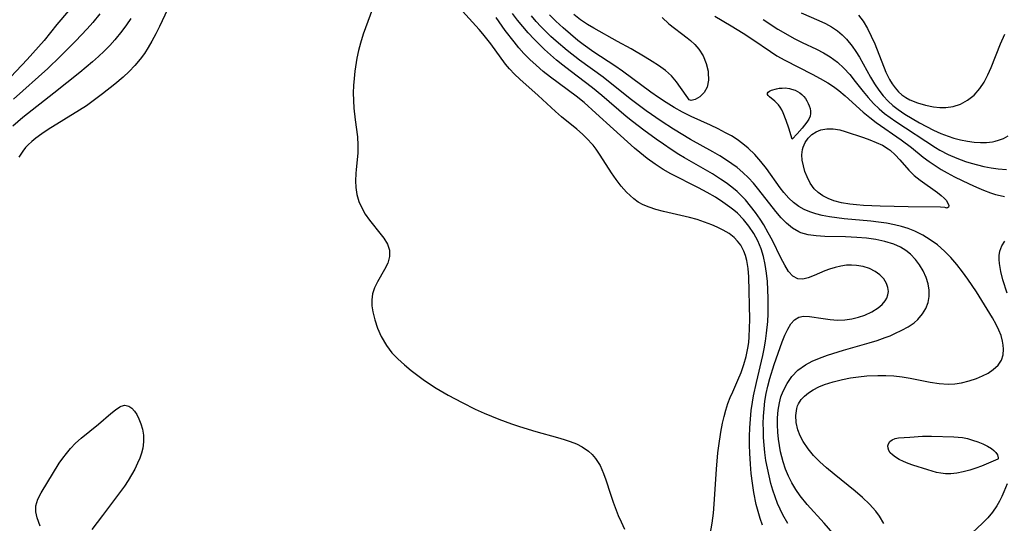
# Model space of a CAD drawing. Header units: inches. Extents: x 1073367 to 1082519, y 1569854 to 1574957.
# Tile 244 of 256: x 1077618 to 1077810, y 1573700 to 1573798. Entities that reach past the tile are written whole.
import ezdxf

# ---------------------------------------------------------------- set-up
doc = ezdxf.new("R2010")
doc.units = ezdxf.units.IN
doc.header["$MEASUREMENT"] = 0
doc.layers.add('CGG_CurvaNivelLidar_v1', color=7, linetype='Continuous', lineweight=30, true_color=0x008008)

msp = doc.modelspace()

# ---------------------------------------------------------------- linework, layer by layer
at = {"layer": 'CGG_CurvaNivelLidar_v1'}
for points in [[(1077630.007, 1573802.2529, 68.5), (1077625.4356, 1573796.8982, 68.5), (1077622.963, 1573793.8118, 68.5), (1077621.8652, 1573792.5151, 68.5), (1077619.6495, 1573790.073, 68.5), (1077610.0242, 1573779.8926, 68.5)], [(1077633.8159, 1573798.9573, 69), (1077632.4389, 1573797.3014, 69), (1077631.3473, 1573796.0551, 69), (1077629.0918, 1573793.627, 69), (1077626.119, 1573790.655, 69), (1077623.675, 1573788.343, 69), (1077616.9874, 1573782.3273, 69)], [(1077646.9825, 1573799.837, 70), (1077645.4151, 1573796.5017, 70), (1077644.7005, 1573795.0689, 70), (1077643.9474, 1573793.662, 70), (1077643.2386, 1573792.4438, 70), (1077642.4799, 1573791.2638, 70), (1077641.657, 1573790.134, 70), (1077640.6204, 1573788.9094, 70), (1077639.5021, 1573787.7505, 70), (1077638.3229, 1573786.6425, 70), (1077636.7553, 1573785.2881, 70), (1077634.339, 1573783.3747, 70), (1077632.2542, 1573781.8117, 70), (1077631.1892, 1573781.0708, 70), (1077629.8789, 1573780.2293, 70), (1077623.7534, 1573776.4335, 70), (1077622.5218, 1573775.6317, 70), (1077621.3511, 1573774.786, 70), (1077620.5754, 1573774.1449, 70), (1077619.8543, 1573773.4581, 70), (1077619.3803, 1573772.9379, 70), (1077618.8302, 1573772.2385, 70), (1077618.0811, 1573771.0446, 70)], [(1077686.8343, 1573799.9266, 70.5), (1077685.0583, 1573795.0057, 70.5), (1077684.5261, 1573793.2658, 70.5), (1077684.158, 1573791.8275, 70.5), (1077683.8459, 1573790.3709, 70.5), (1077683.4294, 1573787.8234, 70.5), (1077683.2703, 1573786.4131, 70.5), (1077683.1676, 1573785.0039, 70.5), (1077683.1276, 1573783.6, 70.5), (1077683.1603, 1573782.0792, 70.5), (1077683.2575, 1573780.5753, 70.5), (1077683.4939, 1573778.308, 70.5), (1077683.9344, 1573775.034, 70.5), (1077684.039, 1573773.4327, 70.5), (1077683.9797, 1573771.8387, 70.5), (1077683.663, 1573768.6499, 70.5), (1077683.6106, 1573767.8575, 70.5), (1077683.577, 1573766.4864, 70.5), (1077683.6413, 1573765.1288, 70.5), (1077683.8402, 1573763.7986, 70.5), (1077684.222, 1573762.4566, 70.5), (1077684.7653, 1573761.1718, 70.5), (1077685.4466, 1573759.9578, 70.5), (1077686.2611, 1573758.7981, 70.5), (1077688.5728, 1573755.9546, 70.5), (1077689.0832, 1573755.2614, 70.5), (1077689.7573, 1573754.121, 70.5), (1077690.1442, 1573752.9532, 70.5), (1077690.1566, 1573751.6996, 70.5), (1077689.8216, 1573750.4413, 70.5), (1077689.2182, 1573749.2018, 70.5), (1077687.8202, 1573746.8152, 70.5), (1077687.2543, 1573745.6152, 70.5), (1077686.8932, 1573744.4635, 70.5), (1077686.7228, 1573743.2706, 70.5), (1077686.757, 1573742.127, 70.5), (1077686.9361, 1573740.9565, 70.5), (1077687.32, 1573739.368, 70.5), (1077687.8531, 1573737.7588, 70.5), (1077688.5408, 1573736.1685, 70.5), (1077689.5734, 1573734.3826, 70.5), (1077690.6547, 1573732.9928, 70.5), (1077691.8028, 1573731.7861, 70.5), (1077693.0558, 1573730.6384, 70.5), (1077694.3865, 1573729.5374, 70.5), (1077695.6765, 1573728.5477, 70.5), (1077697.0065, 1573727.5903, 70.5), (1077699.2765, 1573726.086, 70.5), (1077701.551, 1573724.7506, 70.5), (1077704.3157, 1573723.2887, 70.5), (1077706.8407, 1573722.0264, 70.5), (1077708.562, 1573721.2358, 70.5), (1077711.4716, 1573720.0256, 70.5), (1077713.8836, 1573719.1296, 70.5), (1077715.4669, 1573718.5975, 70.5), (1077718.6453, 1573717.6395, 70.5), (1077722.8719, 1573716.482, 70.5), (1077724.1232, 1573716.113, 70.5), (1077725.3343, 1573715.7052, 70.5), (1077726.5197, 1573715.2239, 70.5), (1077727.6315, 1573714.6577, 70.5), (1077728.8886, 1573713.7992, 70.5), (1077729.6111, 1573713.1399, 70.5), (1077730.2492, 1573712.4036, 70.5), (1077731.1239, 1573711.021, 70.5), (1077731.811, 1573709.4892, 70.5), (1077732.2409, 1573708.2713, 70.5), (1077733.145, 1573705.4624, 70.5), (1077733.6867, 1573703.8916, 70.5), (1077734.6801, 1573701.3244, 70.5), (1077735.2302, 1573700.0482, 70.5), (1077735.9111, 1573698.6041, 70.5)], [(1077752.441, 1573696.8726, 70.5), (1077752.9285, 1573699.7869, 70.5), (1077753.1792, 1573701.7202, 70.5), (1077753.3569, 1573703.5208, 70.5), (1077753.7632, 1573710.3004, 70.5), (1077754.0476, 1573713.4996, 70.5), (1077754.2164, 1573714.8595, 70.5), (1077754.6391, 1573717.551, 70.5), (1077754.9746, 1573719.2718, 70.5), (1077755.2742, 1573720.5615, 70.5), (1077755.6194, 1573721.8303, 70.5), (1077756.0165, 1573723.074, 70.5), (1077756.4563, 1573724.2541, 70.5), (1077756.9416, 1573725.4057, 70.5), (1077757.9547, 1573727.631, 70.5), (1077758.5624, 1573729.1338, 70.5), (1077759.0932, 1573730.6799, 70.5), (1077759.5389, 1573732.2615, 70.5), (1077759.8861, 1573733.8839, 70.5), (1077760.0469, 1573734.9636, 70.5), (1077760.1564, 1573736.053, 70.5), (1077760.2385, 1573737.7642, 70.5), (1077760.2459, 1573739.4856, 70.5), (1077760.0744, 1573747.7609, 70.5), (1077759.9494, 1573749.3985, 70.5), (1077759.6936, 1573750.9678, 70.5), (1077759.4453, 1573751.8867, 70.5), (1077759.1148, 1573752.7624, 70.5), (1077758.4961, 1573753.908, 70.5), (1077757.9062, 1573754.7028, 70.5), (1077757.2191, 1573755.4192, 70.5), (1077756.2214, 1573756.2051, 70.5), (1077755.1062, 1573756.8791, 70.5), (1077753.9023, 1573757.4653, 70.5), (1077752.8758, 1573757.8926, 70.5), (1077751.4621, 1573758.4196, 70.5), (1077750.0085, 1573758.8976, 70.5), (1077748.5252, 1573759.3161, 70.5), (1077743.4885, 1573760.4812, 70.5), (1077741.9566, 1573760.9051, 70.5), (1077740.7066, 1573761.3149, 70.5), (1077739.5189, 1573761.812, 70.5), (1077738.5717, 1573762.3339, 70.5), (1077737.6895, 1573762.9516, 70.5), (1077736.9697, 1573763.5711, 70.5), (1077736.2905, 1573764.2488, 70.5), (1077735.2592, 1573765.4242, 70.5), (1077734.2893, 1573766.686, 70.5), (1077733.3808, 1573768.0131, 70.5), (1077731.1845, 1573771.4823, 70.5), (1077730.3862, 1573772.5985, 70.5), (1077729.7693, 1573773.3702, 70.5), (1077728.4412, 1573774.8313, 70.5), (1077727.7355, 1573775.5189, 70.5), (1077726.5879, 1573776.53, 70.5), (1077723.6563, 1573778.921, 70.5), (1077722.4575, 1573779.9793, 70.5), (1077719.109, 1573783.0686, 70.5), (1077715.4943, 1573786.2589, 70.5), (1077714.469, 1573787.2282, 70.5), (1077713.5117, 1573788.2464, 70.5), (1077712.7616, 1573789.1694, 70.5), (1077709.8873, 1573793.1298, 70.5), (1077708.3487, 1573795.0925, 70.5), (1077707.625, 1573795.9431, 70.5), (1077704.3533, 1573799.5168, 70.5)], [(1077762.7119, 1573699.4021, 70), (1077762.2664, 1573700.7219, 70), (1077761.8704, 1573702.0664, 70), (1077761.5222, 1573703.4314, 70), (1077761.0409, 1573705.7944, 70), (1077760.7675, 1573707.618, 70), (1077760.5589, 1573709.4556, 70), (1077760.4008, 1573711.3016, 70), (1077760.2765, 1573713.4006, 70), (1077760.231, 1573714.9985, 70), (1077760.2336, 1573716.6901, 70), (1077760.2876, 1573718.379, 70), (1077760.3938, 1573720.063, 70), (1077760.5571, 1573721.7395, 70), (1077760.7769, 1573723.3428, 70), (1077761.0027, 1573724.6089, 70), (1077761.5674, 1573727.1905, 70), (1077762.8282, 1573732.4165, 70), (1077763.0941, 1573733.7189, 70), (1077763.349, 1573735.2644, 70), (1077763.5465, 1573736.8191, 70), (1077763.7481, 1573739.0696, 70), (1077763.8301, 1573740.5875, 70), (1077763.868, 1573742.106, 70), (1077763.8613, 1573743.622, 70), (1077763.8017, 1573745.2484, 70), (1077763.6862, 1573746.8636, 70), (1077763.5102, 1573748.462, 70), (1077763.2438, 1573750.1511, 70), (1077762.9041, 1573751.6978, 70), (1077762.4523, 1573753.1984, 70), (1077761.8178, 1573754.7438, 70), (1077761.0373, 1573756.2145, 70), (1077760.1038, 1573757.628, 70), (1077759.0405, 1573758.9456, 70), (1077757.8495, 1573760.1521, 70), (1077757.1299, 1573760.7705, 70), (1077756.3772, 1573761.3586, 70), (1077755.0072, 1573762.3332, 70), (1077753.5755, 1573763.2527, 70), (1077751.9658, 1573764.1928, 70), (1077750.3158, 1573765.0846, 70), (1077744.9132, 1573767.8383, 70), (1077743.3815, 1573768.695, 70), (1077741.8243, 1573769.6944, 70), (1077740.326, 1573770.7835, 70), (1077738.8794, 1573771.9441, 70), (1077737.8616, 1573772.8191, 70), (1077733.7349, 1573776.5152, 70), (1077730.3237, 1573779.6511, 70), (1077728.0157, 1573781.6798, 70), (1077726.4761, 1573782.9199, 70), (1077721.5001, 1573786.6239, 70), (1077720.0719, 1573787.769, 70), (1077718.687, 1573788.9615, 70), (1077717.4708, 1573790.0899, 70), (1077716.312, 1573791.2717, 70), (1077715.3337, 1573792.3826, 70), (1077714.394, 1573793.5322, 70), (1077712.6945, 1573795.7443, 70), (1077710.9111, 1573798.2897, 70)], [(1077767.6735, 1573699.7688, 69.5), (1077766.7098, 1573701.4052, 69.5), (1077766.1669, 1573702.5004, 69.5), (1077765.6797, 1573703.6251, 69.5), (1077765.1958, 1573704.9032, 69.5), (1077764.7642, 1573706.2057, 69.5), (1077764.3784, 1573707.5276, 69.5), (1077764.0064, 1573708.9892, 69.5), (1077763.6843, 1573710.492, 69.5), (1077763.4173, 1573712.0085, 69.5), (1077763.2047, 1573713.5354, 69.5), (1077763.0547, 1573714.9918, 69.5), (1077762.9534, 1573716.4522, 69.5), (1077762.9008, 1573717.9138, 69.5), (1077762.896, 1573719.1893, 69.5), (1077762.9389, 1573720.6464, 69.5), (1077763.0398, 1573722.0958, 69.5), (1077763.2093, 1573723.5338, 69.5), (1077763.4694, 1573725.0264, 69.5), (1077763.8006, 1573726.501, 69.5), (1077764.1872, 1573727.9555, 69.5), (1077765.0294, 1573730.6744, 69.5), (1077766.5545, 1573735.0783, 69.5), (1077767.075, 1573736.3818, 69.5), (1077767.6379, 1573737.5636, 69.5), (1077768.2616, 1573738.5825, 69.5), (1077768.9688, 1573739.3869, 69.5), (1077769.7875, 1573739.9133, 69.5), (1077770.6969, 1573740.1148, 69.5), (1077771.8561, 1573740.0733, 69.5), (1077774.5214, 1573739.6222, 69.5), (1077775.899, 1573739.4423, 69.5), (1077777.3295, 1573739.3557, 69.5), (1077778.781, 1573739.3982, 69.5), (1077780.1205, 1573739.58, 69.5), (1077781.4283, 1573739.8919, 69.5), (1077782.6793, 1573740.3228, 69.5), (1077784.0238, 1573740.9596, 69.5), (1077785.2121, 1573741.7185, 69.5), (1077786.0023, 1573742.3868, 69.5), (1077786.6282, 1573743.113, 69.5), (1077786.9323, 1573743.6268, 69.5), (1077787.1474, 1573744.2324, 69.5), (1077787.2219, 1573744.8798, 69.5), (1077787.129, 1573745.6767, 69.5), (1077786.8545, 1573746.4628, 69.5), (1077786.316, 1573747.3459, 69.5), (1077785.5787, 1573748.1437, 69.5), (1077784.6698, 1573748.8204, 69.5), (1077783.552, 1573749.3692, 69.5), (1077782.316, 1573749.7536, 69.5), (1077781.0068, 1573749.9814, 69.5), (1077780.0458, 1573750.0467, 69.5), (1077779.0778, 1573750.0182, 69.5), (1077777.9578, 1573749.8579, 69.5), (1077776.8506, 1573749.587, 69.5), (1077775.7656, 1573749.2387, 69.5), (1077774.8787, 1573748.9083, 69.5), (1077772.7808, 1573748.0298, 69.5), (1077771.6292, 1573747.5866, 69.5), (1077770.5711, 1573747.3321, 69.5), (1077769.6154, 1573747.38, 69.5), (1077768.6688, 1573747.8991, 69.5), (1077767.8278, 1573748.824, 69.5), (1077767.0563, 1573750.0412, 69.5), (1077766.3235, 1573751.4611, 69.5), (1077764.6926, 1573754.8247, 69.5), (1077763.866, 1573756.3556, 69.5), (1077762.9693, 1573757.8818, 69.5), (1077762.2557, 1573759.0017, 69.5), (1077761.3655, 1573760.2935, 69.5), (1077760.4201, 1573761.5455, 69.5), (1077759.4145, 1573762.7443, 69.5), (1077758.7297, 1573763.481, 69.5), (1077757.7787, 1573764.3921, 69.5), (1077756.7562, 1573765.2487, 69.5), (1077755.6829, 1573766.0507, 69.5), (1077754.5699, 1573766.8096, 69.5), (1077753.005, 1573767.7917, 69.5), (1077747.5786, 1573770.9131, 69.5), (1077746.4515, 1573771.5925, 69.5), (1077744.9463, 1573772.5609, 69.5), (1077743.4626, 1573773.5671, 69.5), (1077742.0214, 1573774.5727, 69.5), (1077739.6416, 1573776.302, 69.5), (1077737.4597, 1573777.9936, 69.5), (1077736.2373, 1573778.9909, 69.5), (1077731.4502, 1573783.1031, 69.5), (1077729.6663, 1573784.5638, 69.5), (1077725.3109, 1573787.8612, 69.5), (1077723.8682, 1573788.9812, 69.5), (1077722.6601, 1573789.9704, 69.5), (1077721.4777, 1573790.9901, 69.5), (1077720.3225, 1573792.0397, 69.5), (1077719.1974, 1573793.1204, 69.5), (1077718.2841, 1573794.049, 69.5), (1077717.1774, 1573795.2448, 69.5), (1077716.1106, 1573796.4759, 69.5), (1077715.0856, 1573797.7413, 69.5), (1077714.1073, 1573799.0427, 69.5)], [(1077777.2858, 1573696.9033, 69), (1077774.7289, 1573699.799, 69), (1077771.4278, 1573703.441, 69), (1077770.0733, 1573705.0995, 69), (1077769.1961, 1573706.3474, 69), (1077768.4434, 1573707.6259, 69), (1077767.7874, 1573708.9592, 69), (1077767.2215, 1573710.337, 69), (1077766.7445, 1573711.7511, 69), (1077766.476, 1573712.7142, 69), (1077766.2469, 1573713.6878, 69), (1077766.0138, 1573714.9142, 69), (1077765.8355, 1573716.1475, 69), (1077765.6969, 1573717.5463, 69), (1077765.6299, 1573718.9399, 69), (1077765.6437, 1573720.3208, 69), (1077765.7649, 1573721.7932, 69), (1077766.0141, 1573723.2278, 69), (1077766.3286, 1573724.3712, 69), (1077766.7401, 1573725.4719, 69), (1077767.5081, 1573726.9852, 69), (1077768.4697, 1573728.3624, 69), (1077769.6325, 1573729.5658, 69), (1077771.0735, 1573730.6069, 69), (1077772.4159, 1573731.3304, 69), (1077773.8529, 1573731.9556, 69), (1077775.3595, 1573732.5088, 69), (1077778.5037, 1573733.4828, 69), (1077783.499, 1573734.9094, 69), (1077785.065, 1573735.4009, 69), (1077786.5928, 1573735.9353, 69), (1077787.5504, 1573736.3096, 69), (1077788.4816, 1573736.7069, 69), (1077789.8368, 1573737.3538, 69), (1077791.0984, 1573738.0604, 69), (1077792.2365, 1573738.8398, 69), (1077792.9667, 1573739.4673, 69), (1077793.877, 1573740.5378, 69), (1077794.5122, 1573741.6006, 69), (1077794.9624, 1573742.7355, 69), (1077795.1954, 1573743.9238, 69), (1077795.185, 1573745.1427, 69), (1077794.9632, 1573746.3775, 69), (1077794.5484, 1573747.6544, 69), (1077793.9765, 1573748.9056, 69), (1077793.2881, 1573750.0753, 69), (1077792.4729, 1573751.171, 69), (1077791.525, 1573752.1609, 69), (1077790.6089, 1573752.8948, 69), (1077789.5999, 1573753.5203, 69), (1077788.2702, 1573754.1267, 69), (1077786.5195, 1573754.6697, 69), (1077784.761, 1573755.0319, 69), (1077782.9492, 1573755.2802, 69), (1077781.1099, 1573755.4422, 69), (1077778.8561, 1573755.5551, 69), (1077774.8339, 1573755.6483, 69), (1077773.1948, 1573755.7368, 69), (1077771.6354, 1573755.9477, 69), (1077770.1802, 1573756.3585, 69), (1077769.7849, 1573756.526, 69), (1077768.5504, 1573757.2513, 69), (1077767.4145, 1573758.1871, 69), (1077766.3465, 1573759.2766, 69), (1077765.3193, 1573760.4726, 69), (1077762.0386, 1573764.6862, 69), (1077760.975, 1573765.9745, 69), (1077759.9817, 1573767.0492, 69), (1077758.9249, 1573768.0672, 69), (1077757.8052, 1573769.0214, 69), (1077756.7945, 1573769.785, 69), (1077755.7447, 1573770.5034, 69), (1077754.4368, 1573771.3221, 69), (1077753.0966, 1573772.1038, 69), (1077748.7236, 1573774.5364, 69), (1077745.4464, 1573776.4947, 69), (1077743.03, 1573778.0574, 69), (1077740.1194, 1573780.0785, 69), (1077737.2518, 1573782.2488, 69), (1077733.1098, 1573785.5617, 69), (1077731.7323, 1573786.6175, 69), (1077727.1115, 1573789.9677, 69), (1077724.7335, 1573791.8126, 69), (1077722.6221, 1573793.6248, 69), (1077721.5755, 1573794.5895, 69), (1077719.6287, 1573796.5114, 69), (1077718.7315, 1573797.4688, 69), (1077717.7708, 1573798.5679, 69)], [(1077786.3457, 1573699.7409, 68.5), (1077785.5133, 1573701.1437, 68.5), (1077784.7764, 1573702.1711, 68.5), (1077783.5746, 1573703.5324, 68.5), (1077782.2202, 1573704.8172, 68.5), (1077780.7616, 1573706.0516, 68.5), (1077776.6487, 1573709.3265, 68.5), (1077775.1656, 1573710.585, 68.5), (1077773.8825, 1573711.7659, 68.5), (1077772.689, 1573712.9934, 68.5), (1077771.622, 1573714.2783, 68.5), (1077770.673, 1573715.7061, 68.5), (1077770.084, 1573716.8312, 68.5), (1077769.6336, 1573717.9755, 68.5), (1077769.3006, 1573719.3944, 68.5), (1077769.2208, 1573720.7908, 68.5), (1077769.413, 1573722.1213, 68.5), (1077769.5753, 1573722.6288, 68.5), (1077769.7485, 1573723.0308, 68.5), (1077770.2501, 1573723.8497, 68.5), (1077770.8924, 1573724.5578, 68.5), (1077771.663, 1573725.186, 68.5), (1077772.6257, 1573725.7949, 68.5), (1077773.6888, 1573726.3315, 68.5), (1077774.8321, 1573726.8021, 68.5), (1077776.5117, 1573727.351, 68.5), (1077778.2787, 1573727.7906, 68.5), (1077779.833, 1573728.0819, 68.5), (1077781.4176, 1573728.3046, 68.5), (1077783.0206, 1573728.4648, 68.5), (1077785.1588, 1573728.5778, 68.5), (1077786.7271, 1573728.5764, 68.5), (1077788.2894, 1573728.4909, 68.5), (1077789.8944, 1573728.3058, 68.5), (1077791.4832, 1573728.0453, 68.5), (1077795.389, 1573727.2587, 68.5), (1077797.1329, 1573726.9818, 68.5), (1077798.854, 1573726.8679, 68.5), (1077800.1769, 1573726.9367, 68.5), (1077801.4755, 1573727.1336, 68.5), (1077802.9481, 1573727.4975, 68.5), (1077804.3626, 1573727.9732, 68.5), (1077805.5509, 1573728.4685, 68.5), (1077806.6535, 1573729.037, 68.5), (1077807.6383, 1573729.691, 68.5), (1077808.5597, 1573730.5478, 68.5), (1077809.2237, 1573731.5425, 68.5), (1077809.5583, 1573732.5699, 68.5), (1077809.6508, 1573733.6865, 68.5), (1077809.5908, 1573734.4572, 68.5), (1077809.4459, 1573735.2461, 68.5), (1077809.1388, 1573736.3144, 68.5), (1077808.7196, 1573737.3935, 68.5), (1077808.2036, 1573738.4729, 68.5), (1077807.4676, 1573739.7822, 68.5), (1077805.9166, 1573742.3346, 68.5), (1077804.36, 1573744.8385, 68.5), (1077803.5425, 1573746.0891, 68.5), (1077802.6966, 1573747.3267, 68.5), (1077801.6499, 1573748.7683, 68.5), (1077800.554, 1573750.1644, 68.5), (1077799.4005, 1573751.4979, 68.5), (1077798.1758, 1573752.7468, 68.5), (1077796.7658, 1573753.9672, 68.5), (1077795.3738, 1573754.9826, 68.5), (1077793.91, 1573755.8784, 68.5), (1077792.3764, 1573756.6401, 68.5), (1077791.0865, 1573757.1467, 68.5), (1077789.7586, 1573757.5634, 68.5), (1077788.4006, 1573757.8992, 68.5), (1077786.8783, 1573758.1855, 68.5), (1077785.3365, 1573758.4049, 68.5), (1077783.7832, 1573758.578, 68.5), (1077778.6306, 1573759.0526, 68.5), (1077777.1751, 1573759.2216, 68.5), (1077775.7469, 1573759.4334, 68.5), (1077774.3557, 1573759.7062, 68.5), (1077773.0874, 1573760.0347, 68.5), (1077771.9226, 1573760.4186, 68.5), (1077770.8164, 1573760.8872, 68.5), (1077769.7829, 1573761.4634, 68.5), (1077768.7771, 1573762.2109, 68.5), (1077767.8517, 1573763.0772, 68.5), (1077766.8867, 1573764.1605, 68.5), (1077766.1476, 1573765.1112, 68.5), (1077763.5285, 1573768.8446, 68.5), (1077762.4206, 1573770.2348, 68.5), (1077761.2188, 1573771.5566, 68.5), (1077759.9328, 1573772.7991, 68.5), (1077758.9287, 1573773.6543, 68.5), (1077757.7833, 1573774.4964, 68.5), (1077756.6877, 1573775.1895, 68.5), (1077755.5522, 1573775.8315, 68.5), (1077754.1041, 1573776.582, 68.5), (1077752.6237, 1573777.2866, 68.5), (1077748.8483, 1573778.9763, 68.5), (1077747.1917, 1573779.8192, 68.5), (1077745.5669, 1573780.737, 68.5), (1077744.0115, 1573781.6929, 68.5), (1077742.4871, 1573782.699, 68.5), (1077740.9959, 1573783.7495, 68.5), (1077735.5103, 1573787.7886, 68.5), (1077734.017, 1573788.8367, 68.5), (1077729.9407, 1573791.5276, 68.5), (1077727.8481, 1573793.008, 68.5), (1077726.8402, 1573793.7846, 68.5), (1077725.3717, 1573794.9973, 68.5), (1077723.9448, 1573796.2592, 68.5), (1077722.5559, 1573797.5606, 68.5), (1077721.3069, 1573798.7965, 68.5)], [(1077743.2377, 1573798.2381, 68), (1077744.5194, 1573797.0537, 68), (1077748.0975, 1573794.2732, 68), (1077748.7373, 1573793.7544, 68), (1077749.5911, 1573792.9905, 68), (1077750.3642, 1573792.1093, 68), (1077751.1985, 1573790.7731, 68), (1077751.7999, 1573789.31, 68), (1077752.1555, 1573787.8098, 68), (1077752.1924, 1573787.5428, 68), (1077752.2375, 1573786.0453, 68), (1077751.98, 1573784.7146, 68), (1077751.4199, 1573783.6319, 68), (1077750.5466, 1573782.8001, 68), (1077749.6076, 1573782.3064, 68), (1077748.8404, 1573782.1298, 68), (1077748.5, 1573782.1996, 68), (1077748.1832, 1573782.6029, 68), (1077746.7953, 1573784.6585, 68), (1077745.9874, 1573785.7613, 68), (1077745.0029, 1573786.8845, 68), (1077743.8441, 1573787.9106, 68), (1077742.5095, 1573788.8844, 68), (1077741.2429, 1573789.7188, 68), (1077739.9278, 1573790.5346, 68), (1077737.1913, 1573792.1382, 68), (1077734.5394, 1573793.5845, 68), (1077729.8977, 1573796.2036, 68), (1077728.7104, 1573796.8975, 68), (1077727.35, 1573797.8101, 68), (1077726.0321, 1573798.8143, 68)], [(1077753.4587, 1573798.5262, 68.5), (1077756.6639, 1573796.627, 68.5), (1077758.9548, 1573795.223, 68.5), (1077760.8337, 1573793.9829, 68.5), (1077764.2814, 1573791.6081, 68.5), (1077765.5091, 1573790.8264, 68.5), (1077767.0704, 1573789.9409, 68.5), (1077772.4256, 1573787.2443, 68.5), (1077773.9733, 1573786.404, 68.5), (1077775.4774, 1573785.509, 68.5), (1077776.5702, 1573784.7927, 68.5), (1077777.6202, 1573784.0283, 68.5), (1077778.8358, 1573783.0246, 68.5), (1077782.3128, 1573779.8516, 68.5), (1077783.5927, 1573778.7623, 68.5), (1077784.8656, 1573777.8026, 68.5), (1077789.7258, 1573774.4346, 68.5), (1077791.7056, 1573772.9359, 68.5), (1077794.0017, 1573771.095, 68.5), (1077795.1732, 1573770.2079, 68.5), (1077796.3132, 1573769.4236, 68.5), (1077797.4871, 1573768.688, 68.5), (1077798.6881, 1573767.9972, 68.5), (1077800.1197, 1573767.2394, 68.5), (1077802.9574, 1573765.8536, 68.5), (1077804.3471, 1573765.2192, 68.5), (1077805.7325, 1573764.6324, 68.5), (1077807.1125, 1573764.1115, 68.5), (1077808.0396, 1573763.813, 68.5), (1077808.9929, 1573763.5735, 68.5), (1077809.7967, 1573763.4206, 68.5)], [(1077770.2473, 1573799.1912, 69.5), (1077773.692, 1573797.7016, 69.5), (1077774.9693, 1573797.0924, 69.5), (1077776.1917, 1573796.4209, 69.5), (1077777.3378, 1573795.6557, 69.5), (1077778.2576, 1573794.8913, 69.5), (1077779.1006, 1573794.0381, 69.5), (1077780.1867, 1573792.6747, 69.5), (1077780.9025, 1573791.617, 69.5), (1077781.581, 1573790.5163, 69.5), (1077783.76, 1573786.6726, 69.5), (1077784.5291, 1573785.3734, 69.5), (1077785.3609, 1573784.1231, 69.5), (1077786.2336, 1573783.0093, 69.5), (1077787.1977, 1573781.9768, 69.5), (1077788.1241, 1573781.1422, 69.5), (1077789.112, 1573780.3713, 69.5), (1077790.4608, 1573779.4518, 69.5), (1077791.8662, 1573778.5941, 69.5), (1077793.3051, 1573777.7738, 69.5), (1077795.9853, 1573776.3505, 69.5), (1077797.4014, 1573775.6939, 69.5), (1077798.8414, 1573775.1284, 69.5), (1077799.9437, 1573774.7771, 69.5), (1077801.2722, 1573774.4294, 69.5), (1077802.6062, 1573774.1614, 69.5), (1077803.9371, 1573773.9843, 69.5), (1077805.1409, 1573773.9143, 69.5), (1077806.3257, 1573773.9416, 69.5), (1077807.4816, 1573774.0783, 69.5), (1077808.0322, 1573774.19, 69.5), (1077808.6585, 1573774.3621, 69.5), (1077809.6144, 1573774.7293, 69.5), (1077810.5211, 1573775.2122, 69.5)], [(1077781.4339, 1573798.7327, 70), (1077782.317, 1573797.5188, 70), (1077783.1552, 1573796.1136, 70), (1077783.896, 1573794.6373, 70), (1077784.568, 1573793.1166, 70), (1077786.7556, 1573787.5971, 70), (1077787.4408, 1573786.1781, 70), (1077787.9477, 1573785.3247, 70), (1077788.5191, 1573784.5358, 70), (1077789.1971, 1573783.7925, 70), (1077789.863, 1573783.2149, 70), (1077790.6004, 1573782.7005, 70), (1077791.3863, 1573782.2587, 70), (1077792.8676, 1573781.6407, 70), (1077794.4237, 1573781.1969, 70), (1077796.0095, 1573780.897, 70), (1077797.2169, 1573780.7623, 70), (1077798.414, 1573780.7456, 70), (1077799.857, 1573780.9405, 70), (1077801.2439, 1573781.3819, 70), (1077802.6513, 1573782.1425, 70), (1077803.9247, 1573783.1597, 70), (1077805.0336, 1573784.4047, 70), (1077805.8689, 1573785.6962, 70), (1077806.5748, 1573787.0735, 70), (1077807.2142, 1573788.5351, 70), (1077809.0521, 1573793.1534, 70), (1077809.8891, 1573795.0268, 70)], [(1077639.8124, 1573798.0864, 69.5), (1077638.9837, 1573796.83, 69.5), (1077638.1124, 1573795.6067, 69.5), (1077636.76, 1573793.9165, 69.5), (1077635.7388, 1573792.7867, 69.5), (1077634.6688, 1573791.6991, 69.5), (1077633.5583, 1573790.648, 69.5), (1077632.4132, 1573789.6299, 69.5), (1077629.929, 1573787.5759, 69.5), (1077624.8866, 1573783.5438, 69.5), (1077618.8248, 1573778.8109, 69.5), (1077616.8706, 1573777.1138, 69.5)], [(1077762.8731, 1573797.886, 69), (1077765.7486, 1573796.0164, 69), (1077767.2004, 1573795.1316, 69), (1077768.867, 1573794.1978, 69), (1077770.4368, 1573793.409, 69), (1077773.2417, 1573792.066, 69), (1077774.6012, 1573791.3612, 69), (1077775.9035, 1573790.5889, 69), (1077777.3142, 1573789.5619, 69), (1077778.5616, 1573788.4079, 69), (1077779.7111, 1573787.1374, 69), (1077780.7979, 1573785.7933, 69), (1077782.3278, 1573783.8222, 69), (1077783.3043, 1573782.6525, 69), (1077784.339, 1573781.5279, 69), (1077785.4409, 1573780.4659, 69), (1077786.4738, 1573779.5925, 69), (1077787.5543, 1573778.7695, 69), (1077788.6701, 1573777.9847, 69), (1077796.3888, 1573772.9149, 69), (1077797.2271, 1573772.416, 69), (1077798.8534, 1573771.5673, 69), (1077800.532, 1573770.8425, 69), (1077802.2574, 1573770.2259, 69), (1077803.351, 1573769.8917, 69), (1077805.8278, 1573769.259, 69), (1077807.2122, 1573768.9856, 69), (1077808.6096, 1573768.7884, 69), (1077810.203, 1573768.6732, 69)], [(1077810.3208, 1573744.5576, 68), (1077809.5258, 1573747.1603, 68), (1077809.132, 1573748.7785, 68), (1077808.8732, 1573750.3287, 68), (1077808.8073, 1573751.1422, 68), (1077808.8118, 1573751.9218, 68), (1077808.9223, 1573752.7598, 68), (1077809.2873, 1573753.7935, 68), (1077809.9142, 1573754.7064, 68)], [(1077622.1749, 1573699.2328, 70), (1077621.5914, 1573700.8153, 70), (1077621.373, 1573702.0062, 70), (1077621.3816, 1573703.149, 70), (1077621.7496, 1573704.4674, 70), (1077622.3829, 1573705.6787, 70), (1077625.9319, 1573711.4763, 70), (1077626.5991, 1573712.451, 70), (1077627.3098, 1573713.397, 70), (1077628.1138, 1573714.35, 70), (1077629.0881, 1573715.3579, 70), (1077630.1827, 1573716.3519, 70), (1077633.5259, 1573719.0698, 70), (1077635.9248, 1573721.1593, 70), (1077636.8373, 1573721.8973, 70), (1077637.6842, 1573722.4585, 70), (1077637.9604, 1573722.5977, 70), (1077638.702, 1573722.7811, 70), (1077639.4455, 1573722.5868, 70), (1077640.0382, 1573722.1756, 70), (1077640.5305, 1573721.6342, 70), (1077640.9819, 1573720.9617, 70), (1077641.4332, 1573720.1053, 70), (1077641.8181, 1573719.1543, 70), (1077642.1096, 1573718.1285, 70), (1077642.2933, 1573716.91, 70), (1077642.3146, 1573715.6497, 70), (1077642.159, 1573714.3777, 70), (1077641.909, 1573713.4055, 70), (1077641.5653, 1573712.4402, 70), (1077641.1516, 1573711.4784, 70), (1077640.5973, 1573710.3416, 70), (1077639.9845, 1573709.2135, 70), (1077639.3188, 1573708.1037, 70), (1077638.5857, 1573707.0021, 70), (1077634.3519, 1573701.2951, 70), (1077632.2518, 1573698.5886, 70)], [(1077810.3092, 1573707.4326, 68.5), (1077809.7195, 1573705.8833, 68.5), (1077809.3184, 1573704.9744, 68.5), (1077808.8761, 1573704.0947, 68.5), (1077808.3226, 1573703.1478, 68.5), (1077807.4968, 1573701.9704, 68.5), (1077806.5586, 1573700.8565, 68.5), (1077805.5556, 1573699.813, 68.5), (1077802.5142, 1573696.9402, 68.5)]]:
    msp.add_polyline3d(points, dxfattribs=at)
for points in [[(1077768.5, 1573774.5687, 68), (1077767.8561, 1573776.7231, 68), (1077767.3438, 1573778.2354, 68), (1077766.7681, 1573779.6819, 68), (1077766.4723, 1573780.2874, 68), (1077766.1733, 1573780.7845, 68), (1077765.8401, 1573781.2319, 68), (1077765.1316, 1573781.9379, 68), (1077764.1152, 1573782.8052, 68), (1077763.871, 1573783.059, 68), (1077763.7162, 1573783.2959, 68), (1077763.6841, 1573783.5138, 68), (1077763.8184, 1573783.7286, 68), (1077764.0967, 1573783.9208, 68), (1077764.479, 1573784.0929, 68), (1077765.4425, 1573784.3724, 68), (1077765.9842, 1573784.4709, 68), (1077766.5473, 1573784.5306, 68), (1077767.1215, 1573784.5381, 68), (1077767.9721, 1573784.4315, 68), (1077768.3913, 1573784.33, 68), (1077769.0661, 1573784.0955, 68), (1077769.5338, 1573783.8715, 68), (1077769.9729, 1573783.6034, 68), (1077770.375, 1573783.2894, 68), (1077770.7541, 1573782.903, 68), (1077771.0872, 1573782.4739, 68), (1077771.3791, 1573782.0144, 68), (1077771.631, 1573781.5342, 68), (1077771.8396, 1573781.041, 68), (1077771.9972, 1573780.5415, 68), (1077772.0903, 1573780.0416, 68), (1077772.0984, 1573779.5472, 68), (1077771.9838, 1573779.0392, 68), (1077771.7285, 1573778.4783, 68), (1077771.3652, 1573777.8851, 68), (1077770.4495, 1573776.6881, 68), (1077769.4989, 1573775.6201, 68)], [(1077798.5, 1573761.1636, 68), (1077798.4487, 1573761.2309, 68), (1077798.2185, 1573761.2872, 68), (1077797.3748, 1573761.3558, 68), (1077791.0661, 1573761.4205, 68), (1077785.6208, 1573761.5346, 68), (1077782.3996, 1573761.6582, 68), (1077781.0445, 1573761.7589, 68), (1077779.7356, 1573761.9056, 68), (1077778.1145, 1573762.1844, 68), (1077776.6379, 1573762.577, 68), (1077775.5312, 1573763.0003, 68), (1077774.5059, 1573763.526, 68), (1077773.5823, 1573764.1586, 68), (1077772.7866, 1573764.9085, 68), (1077772.0042, 1573766.0033, 68), (1077771.3961, 1573767.2287, 68), (1077770.9939, 1573768.2902, 68), (1077770.6825, 1573769.3742, 68), (1077770.4784, 1573770.4587, 68), (1077770.4061, 1573771.5219, 68), (1077770.4984, 1573772.5408, 68), (1077770.6211, 1573773.0331, 68), (1077771.0219, 1573773.9415, 68), (1077771.5996, 1573774.7513, 68), (1077772.3182, 1573775.4465, 68), (1077773.151, 1573776.0041, 68), (1077774.0785, 1573776.3928, 68), (1077775.2546, 1573776.6002, 68), (1077776.4945, 1573776.5772, 68), (1077777.7575, 1573776.3607, 68), (1077778.8038, 1573776.0593, 68), (1077782.3716, 1573774.8689, 68), (1077783.6387, 1573774.4236, 68), (1077784.8813, 1573773.9327, 68), (1077786.0723, 1573773.3692, 68), (1077787.1801, 1573772.6992, 68), (1077787.5767, 1573772.4048, 68), (1077788.5603, 1573771.5219, 68), (1077789.4633, 1573770.5479, 68), (1077791.2285, 1573768.5294, 68), (1077792.2764, 1573767.5083, 68), (1077793.3823, 1573766.6159, 68), (1077796.7911, 1573764.1984, 68), (1077797.5086, 1573763.6195, 68), (1077798.105, 1573763.0639, 68), (1077798.4533, 1573762.6769, 68), (1077798.8751, 1573762.0075, 68), (1077798.9688, 1573761.6254, 68), (1077798.917, 1573761.3457, 68), (1077798.7496, 1573761.1897, 68)], [(1077808.5, 1573712.2439, 68), (1077805.3223, 1573710.9282, 68), (1077804.2154, 1573710.5198, 68), (1077803.0428, 1573710.1363, 68), (1077801.7841, 1573709.7944, 68), (1077800.545, 1573709.5417, 68), (1077799.3755, 1573709.4026, 68), (1077798.3264, 1573709.4008, 68), (1077797.4642, 1573709.5143, 68), (1077796.6056, 1573709.6929, 68), (1077794.889, 1573710.1603, 68), (1077791.9851, 1573711.0869, 68), (1077791.0554, 1573711.4313, 68), (1077790.167, 1573711.8029, 68), (1077789.3406, 1573712.2084, 68), (1077788.5977, 1573712.653, 68), (1077788.036, 1573713.0799, 68), (1077787.6041, 1573713.5157, 68), (1077787.3011, 1573713.9784, 68), (1077787.1623, 1573714.4042, 68), (1077787.1423, 1573714.83, 68), (1077787.2388, 1573715.2345, 68), (1077787.5271, 1573715.6913, 68), (1077787.9655, 1573716.0579, 68), (1077788.5195, 1573716.3099, 68), (1077789.1655, 1573716.4331, 68), (1077791.4186, 1573716.5389, 68), (1077793.8559, 1573716.7291, 68), (1077795.5922, 1573716.7732, 68), (1077799.9648, 1573716.5977, 68), (1077801.6206, 1573716.4563, 68), (1077802.5935, 1573716.2715, 68), (1077803.6101, 1573715.989, 68), (1077804.6276, 1573715.6317, 68), (1077805.6031, 1573715.2221, 68), (1077806.4943, 1573714.7814, 68), (1077807.2607, 1573714.3281, 68), (1077807.7735, 1573713.9511, 68), (1077808.1613, 1573713.5613, 68), (1077808.4489, 1573713.0959, 68), (1077808.5897, 1573712.5549, 68), (1077808.5643, 1573712.3342, 68)]]:
    msp.add_polyline3d(points, close=True, dxfattribs=at)

doc.saveas('drawing.dxf')
